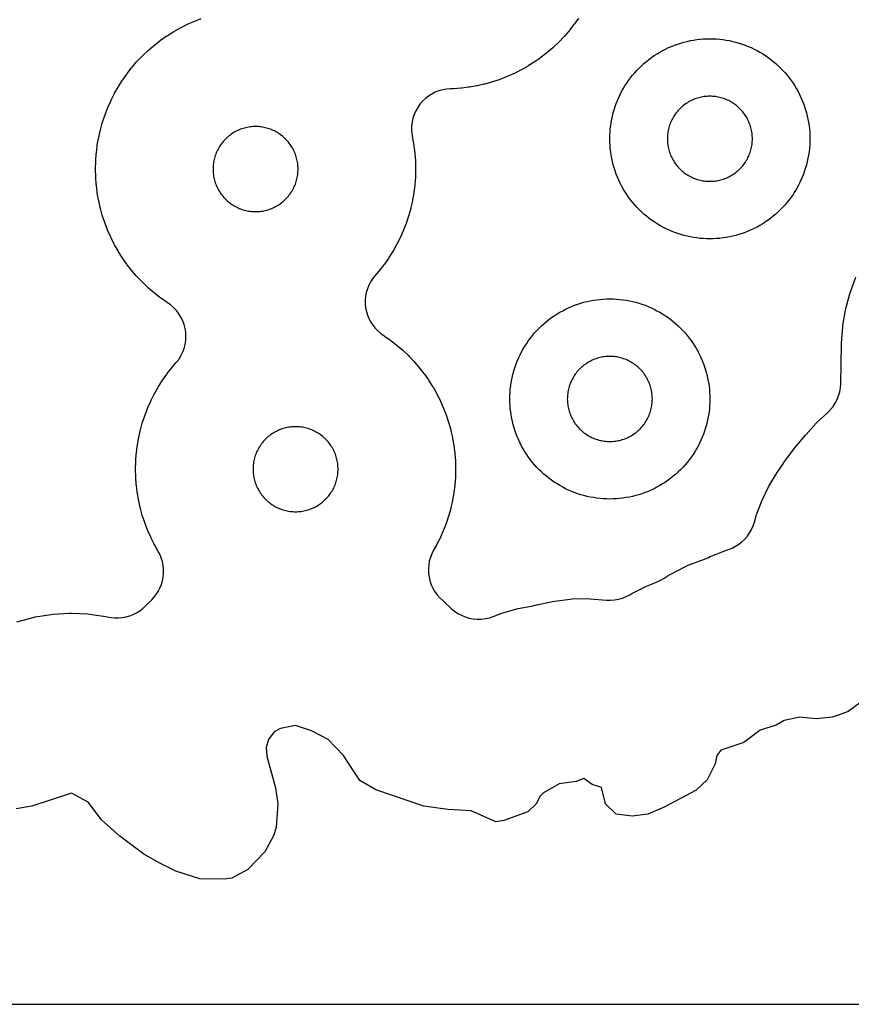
# Model space of a CAD drawing. Header units: millimetres. Extents: x 0 to 2500, y 0 to 1250.
# Tile 62 of 140: x 916 to 999, y 0 to 98. Entities that reach past the tile are written whole.
import ezdxf

# ---------------------------------------------------------------- set-up
doc = ezdxf.new("R2010")
doc.units = ezdxf.units.MM
doc.layers.add('CUT', color=1, linetype='Continuous')
doc.layers.add('SHEET_BORDER_NOCUT', color=8, linetype='Continuous')

msp = doc.modelspace()

# ---------------------------------------------------------------- linework, layer by layer
at = {"layer": 'CUT'}
for points in [[(915.218, 38.239), (916.836, 38.672), (917.035, 38.714), (918.639, 38.972), (918.841, 38.994), (920.463, 39.089), (920.666, 39.09), (922.289, 39.019), (922.491, 39), (924.099, 38.765), (924.398, 38.706), (924.398, 38.707), (924.632, 38.66), (925.008, 38.62), (925.386, 38.616), (925.762, 38.648), (926.134, 38.715), (926.498, 38.817), (926.851, 38.953), (927.19, 39.121), (927.51, 39.321), (927.811, 39.55), (928.089, 39.807), (928.703, 40.431), (928.702, 40.433), (928.879, 40.614), (929.123, 40.918), (929.336, 41.244), (929.516, 41.588), (929.662, 41.949), (929.772, 42.322), (929.846, 42.704), (929.881, 43.092), (929.88, 43.481), (929.84, 43.868), (929.763, 44.249), (929.649, 44.621), (929.5, 44.981), (929.355, 45.251), (929.357, 45.253), (928.995, 45.893), (928.948, 45.98), (928.639, 46.594), (928.597, 46.682), (928.319, 47.31), (928.281, 47.401), (928.034, 48.042), (928.001, 48.135), (927.785, 48.787), (927.757, 48.881), (927.574, 49.543), (927.55, 49.638), (927.399, 50.309), (927.38, 50.405), (927.263, 51.082), (927.248, 51.179), (927.164, 51.861), (927.154, 51.959), (927.104, 52.644), (927.099, 52.742), (927.082, 53.429), (927.082, 53.527), (927.099, 54.214), (927.104, 54.312), (927.154, 54.998), (927.164, 55.095), (927.248, 55.777), (927.263, 55.874), (927.38, 56.551), (927.399, 56.648), (927.55, 57.318), (927.574, 57.413), (927.757, 58.076), (927.785, 58.169), (928.001, 58.822), (928.034, 58.914), (928.281, 59.555), (928.319, 59.646), (928.597, 60.274), (928.639, 60.363), (928.948, 60.977), (928.995, 61.063), (929.333, 61.661), (929.384, 61.745), (929.751, 62.326), (929.806, 62.408), (930.201, 62.969), (930.26, 63.048), (930.683, 63.59), (930.745, 63.666), (931.147, 64.132), (931.395, 64.451), (931.61, 64.793), (931.789, 65.156), (931.931, 65.534), (932.033, 65.925), (932.096, 66.324), (932.118, 66.727), (932.1, 67.131), (932.04, 67.531), (931.941, 67.923), (931.803, 68.302), (931.627, 68.666), (931.415, 69.01), (931.17, 69.331), (930.893, 69.626), (930.588, 69.891), (930.258, 70.124), (930.233, 70.14), (930.152, 70.195), (929.59, 70.59), (929.511, 70.649), (928.969, 71.071), (928.894, 71.134), (928.373, 71.583), (928.301, 71.648), (927.803, 72.122), (927.733, 72.192), (927.26, 72.689), (927.194, 72.762), (926.745, 73.282), (926.683, 73.358), (926.26, 73.9), (926.201, 73.979), (925.806, 74.541), (925.751, 74.622), (925.384, 75.203), (925.333, 75.287), (924.995, 75.885), (924.948, 75.971), (924.639, 76.585), (924.597, 76.674), (924.319, 77.302), (924.281, 77.393), (924.034, 78.034), (924.001, 78.126), (923.785, 78.779), (923.757, 78.873), (923.574, 79.535), (923.55, 79.63), (923.399, 80.3), (923.38, 80.397), (923.263, 81.074), (923.248, 81.171), (923.164, 81.853), (923.154, 81.951), (923.104, 82.636), (923.099, 82.734), (923.082, 83.421), (923.082, 83.519), (923.099, 84.206), (923.104, 84.304), (923.154, 84.989), (923.164, 85.087), (923.248, 85.769), (923.263, 85.866), (923.38, 86.543), (923.399, 86.639), (923.55, 87.31), (923.574, 87.405), (923.757, 88.067), (923.785, 88.161), (924.001, 88.813), (924.034, 88.906), (924.281, 89.547), (924.319, 89.638), (924.597, 90.266), (924.639, 90.355), (924.948, 90.968), (924.995, 91.055), (925.333, 91.653), (925.384, 91.737), (925.751, 92.317), (925.806, 92.399), (926.201, 92.961), (926.26, 93.04), (926.683, 93.581), (926.745, 93.657), (927.194, 94.178), (927.26, 94.25), (927.733, 94.748), (927.803, 94.817), (928.301, 95.291), (928.373, 95.357), (928.894, 95.806), (928.969, 95.868), (929.511, 96.291), (929.59, 96.349), (930.152, 96.745), (930.233, 96.8), (930.814, 97.167), (930.898, 97.218), (931.496, 97.556), (931.583, 97.603), (932.196, 97.912), (932.285, 97.954), (932.913, 98.232), (933.004, 98.27), (933.645, 98.517)], [(971.356, 98.549), (970.961, 97.987), (970.902, 97.908), (970.479, 97.367), (970.417, 97.291), (969.968, 96.77), (969.902, 96.698), (969.429, 96.2), (969.359, 96.131), (968.862, 95.657), (968.789, 95.591), (968.269, 95.142), (968.193, 95.08), (967.651, 94.657), (967.572, 94.599), (967.01, 94.203), (966.929, 94.148), (966.348, 93.781), (966.264, 93.73), (965.666, 93.392), (965.58, 93.345), (964.966, 93.037), (964.877, 92.995), (964.249, 92.716), (964.158, 92.679), (963.517, 92.431), (963.425, 92.398), (962.772, 92.183), (962.678, 92.154), (962.016, 91.971), (961.921, 91.947), (961.25, 91.796), (961.154, 91.777), (960.477, 91.66), (960.38, 91.645), (959.698, 91.561), (959.6, 91.552), (958.915, 91.501), (958.817, 91.496), (958.573, 91.49), (958.181, 91.461), (957.795, 91.394), (957.416, 91.29), (957.05, 91.148), (956.699, 90.972), (956.368, 90.762), (956.058, 90.52), (955.774, 90.25), (955.518, 89.952), (955.292, 89.632), (955.098, 89.29), (954.939, 88.931), (954.816, 88.558), (954.73, 88.175), (954.682, 87.786), (954.672, 87.393), (954.701, 87.002), (954.756, 86.688), (954.753, 86.687), (954.782, 86.543), (954.899, 85.866), (954.914, 85.769), (954.998, 85.087), (955.008, 84.989), (955.058, 84.304), (955.063, 84.206), (955.08, 83.519), (955.08, 83.421), (955.063, 82.734), (955.058, 82.636), (955.008, 81.951), (954.998, 81.853), (954.914, 81.171), (954.899, 81.074), (954.782, 80.397), (954.763, 80.3), (954.612, 79.63), (954.588, 79.535), (954.405, 78.873), (954.377, 78.779), (954.161, 78.126), (954.128, 78.034), (953.881, 77.393), (953.843, 77.302), (953.565, 76.674), (953.523, 76.585), (953.214, 75.971), (953.168, 75.885), (952.829, 75.287), (952.778, 75.203), (952.411, 74.622), (952.356, 74.541), (951.961, 73.979), (951.902, 73.9), (951.479, 73.358), (951.417, 73.282), (951.015, 72.816), (950.78, 72.515), (950.574, 72.194), (950.4, 71.854), (950.259, 71.499), (950.153, 71.133), (950.082, 70.758), (950.047, 70.378), (950.049, 69.996), (950.087, 69.616), (950.161, 69.242), (950.27, 68.876), (950.414, 68.523), (950.591, 68.184), (950.799, 67.865), (951.036, 67.566), (951.301, 67.291), (951.591, 67.043), (951.904, 66.824), (951.929, 66.808), (952.01, 66.754), (952.572, 66.358), (952.651, 66.299), (953.193, 65.877), (953.269, 65.814), (953.789, 65.366), (953.862, 65.3), (954.359, 64.826), (954.429, 64.756), (954.902, 64.259), (954.968, 64.186), (955.417, 63.666), (955.479, 63.59), (955.902, 63.048), (955.961, 62.969), (956.356, 62.408), (956.411, 62.326), (956.778, 61.745), (956.829, 61.661), (957.168, 61.063), (957.214, 60.977), (957.523, 60.363), (957.565, 60.274), (957.843, 59.646), (957.881, 59.555), (958.128, 58.914), (958.161, 58.822), (958.377, 58.169), (958.405, 58.076), (958.588, 57.413), (958.612, 57.318), (958.763, 56.648), (958.782, 56.551), (958.899, 55.874), (958.914, 55.777), (958.998, 55.095), (959.008, 54.998), (959.058, 54.312), (959.063, 54.214), (959.08, 53.527), (959.08, 53.429), (959.063, 52.742), (959.058, 52.644), (959.008, 51.959), (958.998, 51.861), (958.914, 51.179), (958.899, 51.082), (958.782, 50.405), (958.763, 50.309), (958.612, 49.638), (958.588, 49.543), (958.405, 48.881), (958.377, 48.787), (958.161, 48.135), (958.128, 48.042), (957.881, 47.401), (957.843, 47.31), (957.565, 46.682), (957.523, 46.594), (957.214, 45.98), (957.168, 45.893), (956.88, 45.385), (956.701, 45.03), (956.559, 44.66), (956.454, 44.277), (956.388, 43.886), (956.361, 43.49), (956.373, 43.093), (956.424, 42.7), (956.514, 42.313), (956.642, 41.938), (956.807, 41.577), (957.006, 41.234), (957.238, 40.912), (957.502, 40.615), (957.793, 40.346), (957.961, 40.205), (958.647, 39.564), (958.961, 39.3), (959.299, 39.069), (959.659, 38.874), (960.037, 38.718), (960.43, 38.6), (960.832, 38.524), (961.24, 38.489), (961.649, 38.495), (962.056, 38.544), (962.455, 38.634), (962.844, 38.764), (963.601, 39.062), (963.79, 39.126), (965.325, 39.559), (965.519, 39.604), (966.791, 39.83), (967.152, 39.911), (967.214, 39.928), (968.765, 40.273), (968.961, 40.306), (970.538, 40.495), (970.736, 40.509), (972.324, 40.541), (972.523, 40.535), (974.179, 40.403), (974.58, 40.391), (974.981, 40.42), (975.376, 40.488), (975.763, 40.596), (976.137, 40.742), (976.494, 40.925), (976.708, 41.049), (978.151, 41.786), (978.335, 41.869), (979.18, 42.198), (979.572, 42.375), (979.942, 42.593), (980.324, 42.847), (980.518, 42.961), (982.116, 43.781), (982.321, 43.872), (983.972, 44.496), (984.365, 44.669), (984.516, 44.746), (984.696, 44.826), (986.167, 45.397), (986.353, 45.459), (986.718, 45.601), (987.068, 45.778), (987.399, 45.988), (987.708, 46.23), (987.991, 46.5), (988.247, 46.797), (988.472, 47.118), (988.665, 47.459), (988.824, 47.818), (988.946, 48.19), (989.082, 48.681), (989.139, 48.855), (989.655, 50.224), (989.728, 50.392), (990.368, 51.708), (990.455, 51.868), (991.236, 53.16), (991.285, 53.237), (991.814, 54.026), (991.872, 54.11), (992.905, 55.495), (992.968, 55.575), (994.053, 56.885), (994.113, 56.955), (995.131, 58.076), (995.26, 58.206), (996.282, 59.142), (996.565, 59.429), (996.818, 59.743), (997.038, 60.081), (997.223, 60.44), (997.371, 60.815), (997.48, 61.203), (997.55, 61.6), (997.579, 62.002), (997.668, 65.995), (997.672, 66.091), (997.782, 67.661), (997.805, 67.851), (998.056, 69.357), (998.097, 69.543), (998.491, 71.019), (998.549, 71.2), (999.098, 72.676)], [(1000.717, 31.03), (998.317, 29.254), (997.519, 28.952), (996.717, 28.684), (995.13, 28.537), (993.5, 28.706), (991.939, 28.353), (991.117, 27.884), (989.521, 27.381), (987.906, 26.172), (985.611, 25.41), (985.209, 24.873), (985.028, 24.044), (984.219, 22.444), (983.124, 21.401), (979.925, 19.686), (978.308, 18.998), (976.728, 18.816), (975.117, 18.996), (974.07, 20.044), (973.671, 21.674), (972.717, 21.952), (971.888, 22.551), (971.117, 22.253), (969.444, 22.042), (967.882, 21.138), (967.535, 20.809), (967.141, 20.044), (966.287, 19.244), (963.909, 18.373), (963.117, 18.253), (960.643, 19.345), (958.317, 19.462), (955.905, 19.816), (951.117, 21.426), (949.517, 22.375), (947.878, 24.861), (946.33, 26.475), (944.674, 27.332), (943.074, 27.875), (941.559, 27.557), (940.952, 27.241), (940.365, 26.459), (940.145, 25.664), (940.192, 24.809), (941.06, 21.643), (941.298, 20.033), (941.146, 17.655), (940.872, 16.832), (940.005, 15.244), (938.324, 13.459), (936.717, 12.6), (935.927, 12.502), (933.505, 12.53), (931.117, 13.301), (929.509, 14.105), (927.917, 15.013), (925.517, 16.82), (923.691, 18.438), (922.341, 20.193), (920.693, 21.095), (916.717, 19.813), (915.139, 19.542)]]:
    msp.add_lwpolyline(points, dxfattribs=at)
for points in [[(994.495, 86.173), (994.479, 85.846), (994.452, 85.52), (994.415, 85.195), (994.367, 84.871), (994.308, 84.549), (994.239, 84.23), (994.16, 83.912), (994.07, 83.597), (993.97, 83.286), (993.859, 82.978), (993.739, 82.674), (993.609, 82.373), (993.469, 82.077), (993.32, 81.786), (993.161, 81.5), (992.992, 81.22), (992.815, 80.945), (992.629, 80.676), (992.434, 80.413), (992.23, 80.156), (992.019, 79.907), (991.799, 79.664), (991.571, 79.429), (991.336, 79.202), (991.094, 78.982), (990.844, 78.77), (990.588, 78.567), (990.325, 78.372), (990.056, 78.186), (989.781, 78.008), (989.5, 77.84), (989.214, 77.681), (988.923, 77.532), (988.627, 77.392), (988.327, 77.262), (988.023, 77.141), (987.715, 77.031), (987.403, 76.931), (987.089, 76.841), (986.771, 76.762), (986.451, 76.692), (986.129, 76.634), (985.806, 76.586), (985.481, 76.548), (985.154, 76.522), (984.828, 76.506), (984.5, 76.5), (984.173, 76.506), (983.846, 76.522), (983.52, 76.548), (983.195, 76.586), (982.871, 76.634), (982.549, 76.692), (982.23, 76.762), (981.912, 76.841), (981.597, 76.931), (981.286, 77.031), (980.978, 77.141), (980.674, 77.262), (980.373, 77.392), (980.077, 77.532), (979.786, 77.681), (979.5, 77.84), (979.22, 78.008), (978.945, 78.186), (978.676, 78.372), (978.413, 78.567), (978.156, 78.77), (977.907, 78.982), (977.664, 79.202), (977.429, 79.429), (977.202, 79.664), (976.982, 79.907), (976.77, 80.156), (976.567, 80.413), (976.372, 80.676), (976.186, 80.945), (976.008, 81.22), (975.84, 81.5), (975.681, 81.786), (975.532, 82.077), (975.392, 82.373), (975.262, 82.674), (975.141, 82.978), (975.031, 83.286), (974.931, 83.597), (974.841, 83.912), (974.762, 84.23), (974.692, 84.549), (974.634, 84.871), (974.586, 85.195), (974.548, 85.52), (974.522, 85.846), (974.506, 86.173), (974.5, 86.5), (974.506, 86.828), (974.522, 87.154), (974.548, 87.481), (974.586, 87.806), (974.634, 88.129), (974.692, 88.451), (974.762, 88.771), (974.841, 89.089), (974.931, 89.403), (975.031, 89.715), (975.141, 90.023), (975.262, 90.327), (975.392, 90.627), (975.532, 90.923), (975.681, 91.214), (975.84, 91.5), (976.008, 91.781), (976.186, 92.056), (976.372, 92.325), (976.567, 92.588), (976.77, 92.844), (976.982, 93.094), (977.202, 93.336), (977.429, 93.571), (977.664, 93.799), (977.907, 94.019), (978.156, 94.23), (978.413, 94.434), (978.676, 94.629), (978.945, 94.815), (979.22, 94.992), (979.5, 95.161), (979.786, 95.32), (980.077, 95.469), (980.373, 95.609), (980.674, 95.739), (980.978, 95.859), (981.286, 95.97), (981.597, 96.07), (981.912, 96.16), (982.23, 96.239), (982.549, 96.308), (982.871, 96.367), (983.195, 96.415), (983.52, 96.452), (983.846, 96.479), (984.173, 96.495), (984.5, 96.5), (984.828, 96.495), (985.154, 96.479), (985.481, 96.452), (985.806, 96.415), (986.129, 96.367), (986.451, 96.308), (986.771, 96.239), (987.089, 96.16), (987.403, 96.07), (987.715, 95.97), (988.023, 95.859), (988.327, 95.739), (988.627, 95.609), (988.923, 95.469), (989.214, 95.32), (989.5, 95.161), (989.781, 94.992), (990.056, 94.815), (990.325, 94.629), (990.588, 94.434), (990.844, 94.23), (991.094, 94.019), (991.336, 93.799), (991.571, 93.571), (991.799, 93.336), (992.019, 93.094), (992.23, 92.844), (992.434, 92.588), (992.629, 92.325), (992.815, 92.056), (992.992, 91.781), (993.161, 91.5), (993.32, 91.214), (993.469, 90.923), (993.609, 90.627), (993.739, 90.327), (993.859, 90.023), (993.97, 89.715), (994.07, 89.403), (994.16, 89.089), (994.239, 88.771), (994.308, 88.451), (994.367, 88.129), (994.415, 87.806), (994.452, 87.481), (994.479, 87.154), (994.495, 86.828), (994.5, 86.5)], [(988.748, 86.639), (988.741, 86.778), (988.73, 86.917), (988.714, 87.055), (988.694, 87.193), (988.669, 87.329), (988.639, 87.465), (988.606, 87.6), (988.567, 87.734), (988.525, 87.866), (988.478, 87.997), (988.427, 88.127), (988.372, 88.254), (988.312, 88.38), (988.249, 88.504), (988.181, 88.625), (988.109, 88.745), (988.034, 88.862), (987.955, 88.976), (987.872, 89.088), (987.786, 89.197), (987.696, 89.303), (987.602, 89.406), (987.506, 89.506), (987.406, 89.602), (987.303, 89.696), (987.197, 89.786), (987.088, 89.872), (986.976, 89.955), (986.862, 90.034), (986.745, 90.109), (986.625, 90.181), (986.504, 90.249), (986.38, 90.312), (986.254, 90.372), (986.127, 90.427), (985.997, 90.478), (985.866, 90.525), (985.734, 90.567), (985.6, 90.606), (985.465, 90.639), (985.329, 90.669), (985.193, 90.694), (985.055, 90.714), (984.917, 90.73), (984.778, 90.741), (984.639, 90.748), (984.5, 90.75), (984.361, 90.748), (984.222, 90.741), (984.084, 90.73), (983.946, 90.714), (983.808, 90.694), (983.671, 90.669), (983.535, 90.639), (983.4, 90.606), (983.267, 90.567), (983.134, 90.525), (983.003, 90.478), (982.874, 90.427), (982.746, 90.372), (982.621, 90.312), (982.497, 90.249), (982.375, 90.181), (982.256, 90.109), (982.139, 90.034), (982.025, 89.955), (981.913, 89.872), (981.804, 89.786), (981.698, 89.696), (981.595, 89.602), (981.495, 89.506), (981.398, 89.406), (981.305, 89.303), (981.215, 89.197), (981.129, 89.088), (981.046, 88.976), (980.967, 88.862), (980.891, 88.745), (980.82, 88.625), (980.752, 88.504), (980.689, 88.38), (980.629, 88.254), (980.574, 88.127), (980.523, 87.997), (980.476, 87.866), (980.433, 87.734), (980.395, 87.6), (980.361, 87.465), (980.332, 87.329), (980.307, 87.193), (980.287, 87.055), (980.271, 86.917), (980.259, 86.778), (980.253, 86.639), (980.25, 86.5), (980.253, 86.361), (980.259, 86.222), (980.271, 86.084), (980.287, 85.946), (980.307, 85.808), (980.332, 85.671), (980.361, 85.535), (980.395, 85.4), (980.433, 85.267), (980.476, 85.134), (980.523, 85.003), (980.574, 84.874), (980.629, 84.746), (980.689, 84.621), (980.752, 84.497), (980.82, 84.375), (980.891, 84.256), (980.967, 84.139), (981.046, 84.025), (981.129, 83.913), (981.215, 83.804), (981.305, 83.698), (981.398, 83.595), (981.495, 83.495), (981.595, 83.398), (981.698, 83.305), (981.804, 83.215), (981.913, 83.129), (982.025, 83.046), (982.139, 82.967), (982.256, 82.891), (982.375, 82.82), (982.497, 82.752), (982.621, 82.689), (982.746, 82.629), (982.874, 82.574), (983.003, 82.523), (983.134, 82.476), (983.267, 82.433), (983.4, 82.395), (983.535, 82.361), (983.671, 82.332), (983.808, 82.307), (983.946, 82.287), (984.084, 82.271), (984.222, 82.259), (984.361, 82.253), (984.5, 82.25), (984.639, 82.253), (984.778, 82.259), (984.917, 82.271), (985.055, 82.287), (985.193, 82.307), (985.329, 82.332), (985.465, 82.361), (985.6, 82.395), (985.734, 82.433), (985.866, 82.476), (985.997, 82.523), (986.127, 82.574), (986.254, 82.629), (986.38, 82.689), (986.504, 82.752), (986.625, 82.82), (986.745, 82.891), (986.862, 82.967), (986.976, 83.046), (987.088, 83.129), (987.197, 83.215), (987.303, 83.305), (987.406, 83.398), (987.506, 83.495), (987.602, 83.595), (987.696, 83.698), (987.786, 83.804), (987.872, 83.913), (987.955, 84.025), (988.034, 84.139), (988.109, 84.256), (988.181, 84.375), (988.249, 84.497), (988.312, 84.621), (988.372, 84.746), (988.427, 84.874), (988.478, 85.003), (988.525, 85.134), (988.567, 85.267), (988.606, 85.4), (988.639, 85.535), (988.669, 85.671), (988.694, 85.808), (988.714, 85.946), (988.73, 86.084), (988.741, 86.222), (988.748, 86.361), (988.75, 86.5)], [(939.498, 79.24), (939.636, 79.256), (939.773, 79.277), (939.91, 79.301), (940.046, 79.331), (940.181, 79.365), (940.315, 79.403), (940.447, 79.445), (940.578, 79.492), (940.707, 79.543), (940.835, 79.599), (940.961, 79.658), (941.084, 79.722), (941.206, 79.789), (941.325, 79.861), (941.442, 79.936), (941.557, 80.015), (941.668, 80.098), (941.777, 80.185), (941.883, 80.275), (941.986, 80.368), (942.086, 80.465), (942.183, 80.565), (942.276, 80.668), (942.366, 80.774), (942.453, 80.883), (942.536, 80.994), (942.615, 81.109), (942.69, 81.226), (942.762, 81.345), (942.829, 81.466), (942.893, 81.59), (942.952, 81.716), (943.008, 81.843), (943.059, 81.973), (943.106, 82.104), (943.148, 82.236), (943.186, 82.37), (943.22, 82.505), (943.249, 82.641), (943.274, 82.778), (943.295, 82.915), (943.311, 83.053), (943.322, 83.192), (943.329, 83.331), (943.331, 83.47), (943.329, 83.609), (943.322, 83.748), (943.311, 83.886), (943.295, 84.025), (943.274, 84.162), (943.249, 84.299), (943.22, 84.435), (943.186, 84.57), (943.148, 84.704), (943.106, 84.836), (943.059, 84.967), (943.008, 85.096), (942.952, 85.224), (942.893, 85.35), (942.829, 85.473), (942.762, 85.595), (942.69, 85.714), (942.615, 85.831), (942.536, 85.945), (942.453, 86.057), (942.366, 86.166), (942.276, 86.272), (942.183, 86.375), (942.086, 86.475), (941.986, 86.572), (941.883, 86.665), (941.777, 86.755), (941.668, 86.842), (941.557, 86.924), (941.442, 87.004), (941.325, 87.079), (941.206, 87.15), (941.084, 87.218), (940.961, 87.282), (940.835, 87.341), (940.707, 87.396), (940.578, 87.447), (940.447, 87.494), (940.315, 87.537), (940.181, 87.575), (940.046, 87.609), (939.91, 87.638), (939.773, 87.663), (939.636, 87.683), (939.498, 87.699), (939.359, 87.711), (939.22, 87.718), (939.081, 87.72), (938.942, 87.718), (938.803, 87.711), (938.664, 87.699), (938.526, 87.683), (938.389, 87.663), (938.252, 87.638), (938.116, 87.609), (937.981, 87.575), (937.847, 87.537), (937.715, 87.494), (937.584, 87.447), (937.455, 87.396), (937.327, 87.341), (937.201, 87.282), (937.078, 87.218), (936.956, 87.15), (936.837, 87.079), (936.72, 87.004), (936.606, 86.924), (936.494, 86.842), (936.385, 86.755), (936.279, 86.665), (936.176, 86.572), (936.076, 86.475), (935.979, 86.375), (935.886, 86.272), (935.796, 86.166), (935.709, 86.057), (935.626, 85.945), (935.547, 85.831), (935.472, 85.714), (935.4, 85.595), (935.333, 85.473), (935.269, 85.35), (935.21, 85.224), (935.155, 85.096), (935.103, 84.967), (935.057, 84.836), (935.014, 84.704), (934.976, 84.57), (934.942, 84.435), (934.913, 84.299), (934.888, 84.162), (934.867, 84.025), (934.852, 83.886), (934.84, 83.748), (934.833, 83.609), (934.831, 83.47), (934.833, 83.331), (934.84, 83.192), (934.852, 83.053), (934.867, 82.915), (934.888, 82.778), (934.913, 82.641), (934.942, 82.505), (934.976, 82.37), (935.014, 82.236), (935.057, 82.104), (935.103, 81.973), (935.155, 81.843), (935.21, 81.716), (935.269, 81.59), (935.333, 81.466), (935.4, 81.345), (935.472, 81.226), (935.547, 81.109), (935.626, 80.994), (935.709, 80.883), (935.796, 80.774), (935.886, 80.668), (935.979, 80.565), (936.076, 80.465), (936.176, 80.368), (936.279, 80.275), (936.385, 80.185), (936.494, 80.098), (936.606, 80.015), (936.72, 79.936), (936.837, 79.861), (936.956, 79.789), (937.078, 79.722), (937.201, 79.658), (937.327, 79.599), (937.455, 79.543), (937.584, 79.492), (937.715, 79.445), (937.847, 79.403), (937.981, 79.365), (938.116, 79.331), (938.252, 79.301), (938.389, 79.277), (938.526, 79.256), (938.664, 79.24), (938.803, 79.229), (938.942, 79.222), (939.081, 79.22), (939.22, 79.222), (939.359, 79.229)], [(984.495, 60.173), (984.479, 59.846), (984.452, 59.52), (984.415, 59.195), (984.367, 58.871), (984.308, 58.549), (984.239, 58.23), (984.16, 57.912), (984.07, 57.597), (983.97, 57.286), (983.859, 56.978), (983.739, 56.674), (983.609, 56.373), (983.469, 56.077), (983.32, 55.786), (983.161, 55.5), (982.992, 55.22), (982.815, 54.945), (982.629, 54.676), (982.434, 54.413), (982.23, 54.156), (982.019, 53.907), (981.799, 53.664), (981.571, 53.429), (981.336, 53.202), (981.094, 52.982), (980.844, 52.77), (980.588, 52.567), (980.325, 52.372), (980.056, 52.186), (979.781, 52.008), (979.5, 51.84), (979.214, 51.681), (978.923, 51.532), (978.627, 51.392), (978.327, 51.262), (978.023, 51.141), (977.715, 51.031), (977.403, 50.931), (977.089, 50.841), (976.771, 50.762), (976.451, 50.692), (976.129, 50.634), (975.806, 50.586), (975.481, 50.548), (975.154, 50.522), (974.828, 50.506), (974.5, 50.5), (974.173, 50.506), (973.846, 50.522), (973.52, 50.548), (973.195, 50.586), (972.871, 50.634), (972.549, 50.692), (972.23, 50.762), (971.912, 50.841), (971.597, 50.931), (971.286, 51.031), (970.978, 51.141), (970.674, 51.262), (970.373, 51.392), (970.077, 51.532), (969.786, 51.681), (969.5, 51.84), (969.22, 52.008), (968.945, 52.186), (968.676, 52.372), (968.413, 52.567), (968.156, 52.77), (967.907, 52.982), (967.664, 53.202), (967.429, 53.429), (967.202, 53.664), (966.982, 53.907), (966.77, 54.156), (966.567, 54.413), (966.372, 54.676), (966.186, 54.945), (966.008, 55.22), (965.84, 55.5), (965.681, 55.786), (965.532, 56.077), (965.392, 56.373), (965.262, 56.674), (965.141, 56.978), (965.031, 57.286), (964.931, 57.597), (964.841, 57.912), (964.762, 58.23), (964.692, 58.549), (964.634, 58.871), (964.586, 59.195), (964.548, 59.52), (964.522, 59.846), (964.506, 60.173), (964.5, 60.5), (964.506, 60.828), (964.522, 61.154), (964.548, 61.481), (964.586, 61.806), (964.634, 62.129), (964.692, 62.451), (964.762, 62.771), (964.841, 63.089), (964.931, 63.403), (965.031, 63.715), (965.141, 64.023), (965.262, 64.327), (965.392, 64.627), (965.532, 64.923), (965.681, 65.214), (965.84, 65.5), (966.008, 65.781), (966.186, 66.056), (966.372, 66.325), (966.567, 66.588), (966.77, 66.844), (966.982, 67.094), (967.202, 67.336), (967.429, 67.571), (967.664, 67.799), (967.907, 68.019), (968.156, 68.23), (968.413, 68.434), (968.676, 68.629), (968.945, 68.815), (969.22, 68.992), (969.5, 69.161), (969.786, 69.32), (970.077, 69.469), (970.373, 69.609), (970.674, 69.739), (970.978, 69.859), (971.286, 69.97), (971.597, 70.07), (971.912, 70.16), (972.23, 70.239), (972.549, 70.308), (972.871, 70.367), (973.195, 70.415), (973.52, 70.452), (973.846, 70.479), (974.173, 70.495), (974.5, 70.5), (974.828, 70.495), (975.154, 70.479), (975.481, 70.452), (975.806, 70.415), (976.129, 70.367), (976.451, 70.308), (976.771, 70.239), (977.089, 70.16), (977.403, 70.07), (977.715, 69.97), (978.023, 69.859), (978.327, 69.739), (978.627, 69.609), (978.923, 69.469), (979.214, 69.32), (979.5, 69.161), (979.781, 68.992), (980.056, 68.815), (980.325, 68.629), (980.588, 68.434), (980.844, 68.23), (981.094, 68.019), (981.336, 67.799), (981.571, 67.571), (981.799, 67.336), (982.019, 67.094), (982.23, 66.844), (982.434, 66.588), (982.629, 66.325), (982.815, 66.056), (982.992, 65.781), (983.161, 65.5), (983.32, 65.214), (983.469, 64.923), (983.609, 64.627), (983.739, 64.327), (983.859, 64.023), (983.97, 63.715), (984.07, 63.403), (984.16, 63.089), (984.239, 62.771), (984.308, 62.451), (984.367, 62.129), (984.415, 61.806), (984.452, 61.481), (984.479, 61.154), (984.495, 60.828), (984.5, 60.5)], [(978.748, 60.639), (978.741, 60.778), (978.73, 60.917), (978.714, 61.055), (978.694, 61.193), (978.669, 61.329), (978.639, 61.465), (978.606, 61.6), (978.567, 61.734), (978.525, 61.866), (978.478, 61.997), (978.427, 62.127), (978.372, 62.254), (978.312, 62.38), (978.249, 62.504), (978.181, 62.625), (978.109, 62.745), (978.034, 62.862), (977.955, 62.976), (977.872, 63.088), (977.786, 63.197), (977.696, 63.303), (977.602, 63.406), (977.506, 63.506), (977.406, 63.602), (977.303, 63.696), (977.197, 63.786), (977.088, 63.872), (976.976, 63.955), (976.862, 64.034), (976.745, 64.109), (976.625, 64.181), (976.504, 64.249), (976.38, 64.312), (976.254, 64.372), (976.127, 64.427), (975.997, 64.478), (975.866, 64.525), (975.734, 64.567), (975.6, 64.606), (975.465, 64.639), (975.329, 64.669), (975.193, 64.694), (975.055, 64.714), (974.917, 64.73), (974.778, 64.741), (974.639, 64.748), (974.5, 64.75), (974.361, 64.748), (974.222, 64.741), (974.084, 64.73), (973.946, 64.714), (973.808, 64.694), (973.671, 64.669), (973.535, 64.639), (973.4, 64.606), (973.267, 64.567), (973.134, 64.525), (973.003, 64.478), (972.874, 64.427), (972.746, 64.372), (972.621, 64.312), (972.497, 64.249), (972.375, 64.181), (972.256, 64.109), (972.139, 64.034), (972.025, 63.955), (971.913, 63.872), (971.804, 63.786), (971.698, 63.696), (971.595, 63.602), (971.495, 63.506), (971.398, 63.406), (971.305, 63.303), (971.215, 63.197), (971.129, 63.088), (971.046, 62.976), (970.967, 62.862), (970.891, 62.745), (970.82, 62.625), (970.752, 62.504), (970.689, 62.38), (970.629, 62.254), (970.574, 62.127), (970.523, 61.997), (970.476, 61.866), (970.433, 61.734), (970.395, 61.6), (970.361, 61.465), (970.332, 61.329), (970.307, 61.193), (970.287, 61.055), (970.271, 60.917), (970.259, 60.778), (970.253, 60.639), (970.25, 60.5), (970.253, 60.361), (970.259, 60.222), (970.271, 60.084), (970.287, 59.946), (970.307, 59.808), (970.332, 59.671), (970.361, 59.535), (970.395, 59.4), (970.433, 59.267), (970.476, 59.134), (970.523, 59.003), (970.574, 58.874), (970.629, 58.746), (970.689, 58.621), (970.752, 58.497), (970.82, 58.375), (970.891, 58.256), (970.967, 58.139), (971.046, 58.025), (971.129, 57.913), (971.215, 57.804), (971.305, 57.698), (971.398, 57.595), (971.495, 57.495), (971.595, 57.398), (971.698, 57.305), (971.804, 57.215), (971.913, 57.129), (972.025, 57.046), (972.139, 56.967), (972.256, 56.891), (972.375, 56.82), (972.497, 56.752), (972.621, 56.689), (972.746, 56.629), (972.874, 56.574), (973.003, 56.523), (973.134, 56.476), (973.267, 56.433), (973.4, 56.395), (973.535, 56.361), (973.671, 56.332), (973.808, 56.307), (973.946, 56.287), (974.084, 56.271), (974.222, 56.259), (974.361, 56.253), (974.5, 56.25), (974.639, 56.253), (974.778, 56.259), (974.917, 56.271), (975.055, 56.287), (975.193, 56.307), (975.329, 56.332), (975.465, 56.361), (975.6, 56.395), (975.734, 56.433), (975.866, 56.476), (975.997, 56.523), (976.127, 56.574), (976.254, 56.629), (976.38, 56.689), (976.504, 56.752), (976.625, 56.82), (976.745, 56.891), (976.862, 56.967), (976.976, 57.046), (977.088, 57.129), (977.197, 57.215), (977.303, 57.305), (977.406, 57.398), (977.506, 57.495), (977.602, 57.595), (977.696, 57.698), (977.786, 57.804), (977.872, 57.913), (977.955, 58.025), (978.034, 58.139), (978.109, 58.256), (978.181, 58.375), (978.249, 58.497), (978.312, 58.621), (978.372, 58.746), (978.427, 58.874), (978.478, 59.003), (978.525, 59.134), (978.567, 59.267), (978.606, 59.4), (978.639, 59.535), (978.669, 59.671), (978.694, 59.808), (978.714, 59.946), (978.73, 60.084), (978.741, 60.222), (978.748, 60.361), (978.75, 60.5)], [(943.22, 49.231), (943.359, 49.237), (943.498, 49.249), (943.636, 49.265), (943.773, 49.285), (943.91, 49.31), (944.046, 49.339), (944.181, 49.373), (944.315, 49.411), (944.447, 49.454), (944.578, 49.501), (944.707, 49.552), (944.835, 49.607), (944.961, 49.667), (945.084, 49.73), (945.206, 49.798), (945.325, 49.869), (945.442, 49.945), (945.557, 50.024), (945.668, 50.107), (945.777, 50.193), (945.883, 50.283), (945.986, 50.376), (946.086, 50.473), (946.183, 50.573), (946.276, 50.676), (946.366, 50.782), (946.453, 50.891), (946.536, 51.003), (946.615, 51.117), (946.69, 51.234), (946.762, 51.353), (946.829, 51.475), (946.893, 51.599), (946.952, 51.724), (947.008, 51.852), (947.059, 51.981), (947.106, 52.112), (947.148, 52.245), (947.186, 52.378), (947.22, 52.513), (947.249, 52.649), (947.274, 52.786), (947.295, 52.924), (947.311, 53.062), (947.322, 53.2), (947.329, 53.339), (947.331, 53.478), (947.329, 53.617), (947.322, 53.756), (947.311, 53.895), (947.295, 54.033), (947.274, 54.171), (947.249, 54.307), (947.22, 54.443), (947.186, 54.578), (947.148, 54.712), (947.106, 54.844), (947.059, 54.975), (947.008, 55.105), (946.952, 55.232), (946.893, 55.358), (946.829, 55.482), (946.762, 55.603), (946.69, 55.723), (946.615, 55.839), (946.536, 55.954), (946.453, 56.066), (946.366, 56.174), (946.276, 56.28), (946.183, 56.384), (946.086, 56.483), (945.986, 56.58), (945.883, 56.674), (945.777, 56.764), (945.668, 56.85), (945.557, 56.933), (945.442, 57.012), (945.325, 57.087), (945.206, 57.159), (945.084, 57.226), (944.961, 57.29), (944.835, 57.349), (944.707, 57.405), (944.578, 57.456), (944.447, 57.503), (944.315, 57.545), (944.181, 57.583), (944.046, 57.617), (943.91, 57.647), (943.773, 57.671), (943.636, 57.692), (943.498, 57.708), (943.359, 57.719), (943.22, 57.726), (943.081, 57.728), (942.942, 57.726), (942.803, 57.719), (942.664, 57.708), (942.526, 57.692), (942.389, 57.671), (942.252, 57.647), (942.116, 57.617), (941.981, 57.583), (941.847, 57.545), (941.715, 57.503), (941.584, 57.456), (941.455, 57.405), (941.327, 57.349), (941.201, 57.29), (941.078, 57.226), (940.956, 57.159), (940.837, 57.087), (940.72, 57.012), (940.606, 56.933), (940.494, 56.85), (940.385, 56.764), (940.279, 56.674), (940.176, 56.58), (940.076, 56.483), (939.979, 56.384), (939.886, 56.28), (939.796, 56.174), (939.709, 56.066), (939.626, 55.954), (939.547, 55.839), (939.472, 55.723), (939.4, 55.603), (939.333, 55.482), (939.269, 55.358), (939.21, 55.232), (939.155, 55.105), (939.103, 54.975), (939.057, 54.844), (939.014, 54.712), (938.976, 54.578), (938.942, 54.443), (938.913, 54.307), (938.888, 54.171), (938.867, 54.033), (938.852, 53.895), (938.84, 53.756), (938.833, 53.617), (938.831, 53.478), (938.833, 53.339), (938.84, 53.2), (938.852, 53.062), (938.867, 52.924), (938.888, 52.786), (938.913, 52.649), (938.942, 52.513), (938.976, 52.378), (939.014, 52.245), (939.057, 52.112), (939.103, 51.981), (939.155, 51.852), (939.21, 51.724), (939.269, 51.599), (939.333, 51.475), (939.4, 51.353), (939.472, 51.234), (939.547, 51.117), (939.626, 51.003), (939.709, 50.891), (939.796, 50.782), (939.886, 50.676), (939.979, 50.573), (940.076, 50.473), (940.176, 50.376), (940.279, 50.283), (940.385, 50.193), (940.494, 50.107), (940.606, 50.024), (940.72, 49.945), (940.837, 49.869), (940.956, 49.798), (941.078, 49.73), (941.201, 49.667), (941.327, 49.607), (941.455, 49.552), (941.584, 49.501), (941.715, 49.454), (941.847, 49.411), (941.981, 49.373), (942.116, 49.339), (942.252, 49.31), (942.389, 49.285), (942.526, 49.265), (942.664, 49.249), (942.803, 49.237), (942.942, 49.231), (943.081, 49.228)]]:
    msp.add_lwpolyline(points, close=True, dxfattribs=at)
at = {"layer": 'SHEET_BORDER_NOCUT'}
msp.add_lwpolyline([(0, 0), (2500, 0), (2500, 1250), (0, 1250)], close=True, dxfattribs=at)

doc.saveas('drawing.dxf')
